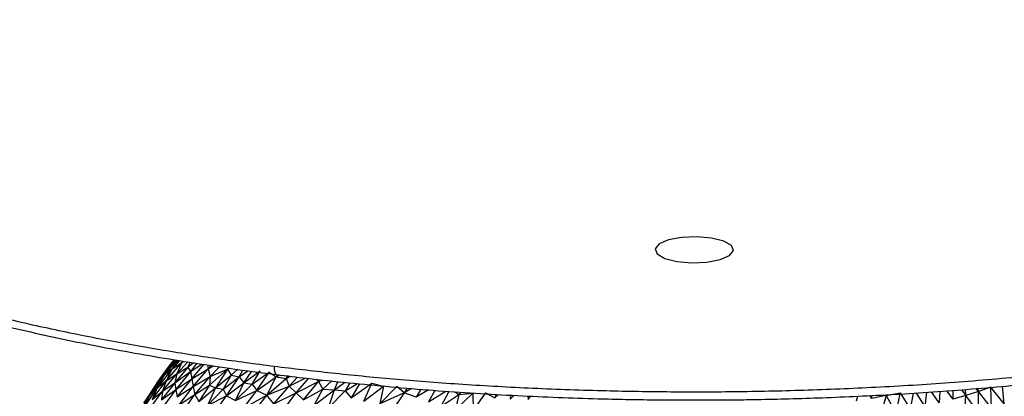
# Paper-space layout '_Dimétrica' of a CAD drawing. Header units: millimetres. Extents: x -212 to 188, y -228 to 468.
# Tile 19 of 24: x -126 to 40, y 110 to 173. Entities that reach past the tile are written whole.
import ezdxf

# ---------------------------------------------------------------- set-up
doc = ezdxf.new("R2010")
doc.units = ezdxf.units.MM

psp = doc.layouts.new('_Dimétrica')

# ---------------------------------------------------------------- linework, layer by layer
at = {"color": 7, "linetype": 'Continuous', "lineweight": 25}
for p, q in [((-100.58, 114.66), (-102.55, 111.93)), ((-100.66, 114.64), (-102.55, 111.93)), ((-102.55, 111.97), (-100.66, 114.64)), ((-99.95, 114.41), (-102.5, 111.18)), ((-99.45, 115.91), (-101.24, 113.42)), ((-99.2, 115.87), (-101.24, 113.42)), ((-100.58, 114.66), (-101.24, 113.42)), ((-101.24, 113.42), (-99.95, 114.41)), ((-100.97, 112.38), (-98.31, 115.49)), ((-99.95, 114.41), (-100.97, 112.38)), ((-100.66, 114.64), (-99.64, 115.94)), ((-100.66, 114.64), (-100.58, 114.66)), ((-99.61, 115.94), (-100.58, 114.66)), ((-100.58, 114.66), (-99.53, 115.92)), ((-99.08, 115.85), (-99.95, 114.41)), ((-98.72, 115.79), (-99.95, 114.41)), ((-99.95, 114.41), (-98.31, 115.49)), ((-97.31, 114.68), (-99.52, 112.05)), ((-99.19, 113.57), (-97.3, 115.56)), ((-98.31, 115.49), (-99.19, 113.57)), ((-99.19, 113.57), (-97.31, 114.68)), ((-98.19, 115.7), (-98.31, 115.49)), ((-98.31, 115.49), (-98.12, 115.69)), ((-98.31, 115.49), (-97.98, 115.66)), ((-96.91, 115.5), (-97.31, 114.68)), ((-97.31, 114.68), (-96.41, 115.42)), ((-97.31, 114.68), (-96.9, 113.94)), ((-95.8, 115.33), (-96.9, 113.94)), ((-96.9, 113.94), (-94.97, 115.2)), ((-96.68, 112.73), (-94.66, 115.16)), ((-96.68, 112.73), (-93.88, 114.43)), ((-96.41, 111.45), (-93.88, 114.43)), ((-94.03, 115.06), (-93.88, 114.43)), ((-93.88, 114.43), (-93.38, 114.96)), ((-93.88, 114.43), (-92.94, 114.9)), ((-93.88, 114.43), (-93.59, 113.12)), ((-93.68, 111.63), (-90.66, 114.36)), ((-93.59, 113.12), (-92.01, 114.75)), ((-93.59, 113.12), (-90.66, 114.36)), ((-90.66, 114.36), (-92.68, 111.18)), ((-90.69, 114.56), (-90.66, 114.36)), ((-90.66, 114.36), (-90.49, 114.53)), ((-90.66, 114.36), (-90.32, 114.51)), ((-90.66, 114.36), (-90.01, 113.33)), ((-101.24, 113.42), (-103.8, 109.87)), ((-102.55, 111.93), (-101.24, 113.42)), ((-101.24, 113.42), (-102.5, 111.18)), ((-101.57, 110.62), (-99.19, 113.57)), ((-100.97, 112.38), (-99.19, 113.57)), ((-99.52, 112.05), (-96.9, 113.94)), ((-99.19, 113.57), (-99.52, 112.05)), ((-96.9, 113.94), (-99.34, 110.91)), ((-99.34, 110.91), (-96.68, 112.73)), ((-99.1, 109.67), (-96.68, 112.73)), ((-96.9, 113.94), (-96.68, 112.73)), ((-96.68, 112.73), (-96.41, 111.45)), ((-96.41, 111.45), (-93.59, 113.12)), ((-96.16, 110.06), (-93.59, 113.12)), ((-93.59, 113.12), (-93.68, 111.63)), ((-92.68, 111.18), (-90.01, 113.33)), ((-90.01, 113.33), (-91.36, 111.01)), ((-91.36, 111.01), (-88.67, 113.08)), ((-90.83, 109.88), (-88.67, 113.08)), ((-90.01, 113.33), (-88.92, 114.32)), ((-90.01, 113.33), (-88.67, 113.08)), ((-88.67, 113.08), (-88.07, 114.2)), ((-88.67, 113.08), (-87.24, 114.09)), ((-88.67, 113.08), (-87.92, 112.05)), ((-87.92, 112.05), (-85.13, 114.08)), ((-87.92, 112.05), (-86.54, 113.99)), ((-86.49, 111.8), (-85.13, 114.08)), ((-86.49, 111.8), (-83.62, 113.86)), ((-85.73, 110.76), (-83.62, 113.86)), ((-85.73, 110.76), (-82.44, 113.05)), ((-84.03, 109.97), (-82.44, 113.05)), ((-84.03, 109.97), (-80.78, 112.79)), ((-83.62, 113.86), (-82.44, 113.05)), ((-82.44, 113.05), (-82.19, 113.42)), ((-82.44, 113.05), (-81.92, 113.39)), ((-82.44, 113.05), (-80.78, 112.79)), ((-80.78, 112.79), (-80.48, 113.21)), ((-80.78, 112.79), (-80.08, 113.17)), ((-80.78, 112.79), (-80.25, 111.49)), ((-80.25, 111.49), (-78.89, 113.02)), ((-80.25, 111.49), (-77.56, 112.86)), ((-79.08, 110.36), (-77.02, 112.79)), ((-102.5, 111.18), (-104.8, 107.86)), ((-102.55, 111.97), (-104.72, 108.66)), ((-102.55, 111.93), (-104.72, 108.66)), ((-102.55, 111.93), (-103.8, 109.87)), ((-103.8, 109.87), (-102.5, 111.18)), ((-103.32, 109.25), (-100.97, 112.38)), ((-102.5, 111.18), (-103.32, 109.25)), ((-102.55, 111.97), (-102.55, 111.93)), ((-102.5, 111.18), (-100.97, 112.38)), ((-99.52, 112.05), (-101.74, 109.16)), ((-100.97, 112.38), (-101.57, 110.62)), ((-101.57, 110.62), (-99.52, 112.05)), ((-99.52, 112.05), (-99.34, 110.91)), ((-99.1, 109.67), (-96.41, 111.45)), ((-98.77, 108.36), (-96.41, 111.45)), ((-96.41, 111.45), (-96.16, 110.06)), ((-96.16, 110.06), (-93.68, 111.63)), ((-93.68, 111.63), (-95.47, 108.9)), ((-95.47, 108.9), (-92.68, 111.18)), ((-92.68, 111.18), (-94.04, 108.21)), ((-93.68, 111.63), (-92.68, 111.18)), ((-92.68, 111.18), (-91.36, 111.01)), ((-90.83, 109.88), (-87.92, 112.05)), ((-89.31, 109.06), (-87.92, 112.05)), ((-89.31, 109.06), (-86.49, 111.8)), ((-87.92, 112.05), (-86.49, 111.8)), ((-86.49, 111.8), (-85.73, 110.76)), ((-84.03, 109.97), (-80.25, 111.49)), ((-82.86, 108.51), (-80.25, 111.49)), ((-80.25, 111.49), (-79.08, 110.36)), ((-79.08, 110.36), (-75.32, 112.29)), ((-77.84, 109.2), (-75.32, 112.29)), ((-75.71, 112.65), (-75.32, 112.29)), ((-75.32, 112.29), (-75.06, 112.58)), ((-75.32, 112.29), (-74.71, 112.54)), ((-75.32, 112.29), (-74.62, 110.99)), ((-74.62, 110.99), (-73.1, 112.37)), ((-72.67, 110.89), (-72.09, 112.26)), ((-72.67, 110.89), (-70.96, 112.13)), ((-70.05, 112.04), (-70.87, 110.68)), ((-70.87, 110.68), (-68.78, 111.92)), ((-69.83, 109.55), (-66.37, 111.99)), ((-68.43, 111.88), (-69.83, 109.55)), ((-67.72, 108.98), (-66.37, 111.99)), ((-67.72, 108.98), (-64.38, 111.47)), ((-66.37, 111.99), (-64.38, 111.47)), ((-64.38, 111.47), (-65.04, 108.54)), ((-62.15, 111.45), (-65.04, 108.54)), ((-60.91, 110.39), (-62.15, 111.45)), ((-60.4, 111.15), (-60.91, 110.39)), ((-59.67, 111.1), (-60.91, 110.39)), ((35.74, 110.61), (35.35, 111.07)), ((35.74, 110.61), (35.69, 111.1)), ((37.78, 111.32), (35.74, 110.61)), ((37.93, 107.78), (37.78, 111.32)), ((40.06, 108.52), (37.78, 111.32)), ((40.06, 108.52), (39.78, 111.46)), ((-103.8, 109.87), (-105.98, 106.43)), ((-103.8, 109.87), (-104.8, 107.86)), ((-104.72, 108.66), (-103.8, 109.87)), ((-103.76, 107.6), (-101.57, 110.62)), ((-103.32, 109.25), (-101.57, 110.62)), ((-101.74, 109.16), (-99.34, 110.91)), ((-101.57, 110.62), (-101.74, 109.16)), ((-99.34, 110.91), (-101.61, 107.87)), ((-99.34, 110.91), (-99.1, 109.67)), ((-98.77, 108.36), (-96.16, 110.06)), ((-98.22, 107.09), (-96.16, 110.06)), ((-96.16, 110.06), (-95.47, 108.9)), ((-94.04, 108.21), (-91.36, 111.01)), ((-94.04, 108.21), (-90.83, 109.88)), ((-92.9, 106.93), (-90.83, 109.88)), ((-91.36, 111.01), (-90.83, 109.88)), ((-90.83, 109.88), (-89.31, 109.06)), ((-89.31, 109.06), (-85.73, 110.76)), ((-87.97, 107.79), (-85.73, 110.76)), ((-87.97, 107.79), (-84.03, 109.97)), ((-86.53, 106.65), (-84.03, 109.97)), ((-85.73, 110.76), (-84.03, 109.97)), ((-82.86, 108.51), (-84.03, 109.97)), ((-82.86, 108.51), (-79.08, 110.36)), ((-81.42, 107.3), (-79.08, 110.36)), ((-79.08, 110.36), (-77.84, 109.2)), ((-77.84, 109.2), (-74.62, 110.99)), ((-76.06, 108.31), (-74.62, 110.99)), ((-76.06, 108.31), (-72.67, 110.89)), ((-74.62, 110.99), (-72.67, 110.89)), ((-73.66, 107.84), (-72.67, 110.89)), ((-70.87, 110.68), (-73.66, 107.84)), ((-72.67, 110.89), (-70.87, 110.68)), ((-70.87, 110.68), (-69.83, 109.55)), ((-60.91, 110.39), (-65.04, 108.54)), ((-60.91, 110.39), (-62.91, 107.43)), ((-58.92, 109.62), (-60.91, 110.39)), ((-58.1, 110.97), (-58.92, 109.62)), ((-56.82, 110.86), (-58.92, 109.62)), ((-55.74, 110.78), (-56.81, 108.87)), ((-56.81, 108.87), (-53.9, 110.65)), ((-53.4, 110.61), (-54.75, 108.05)), ((-54.75, 108.05), (-51.7, 110.1)), ((-52.33, 110.54), (-51.7, 110.1)), ((-52.27, 107.52), (-49.39, 110.29)), ((-51.7, 110.1), (-52.27, 107.52)), ((-51.4, 110.48), (-51.7, 110.1)), ((-51.7, 110.1), (-49.39, 110.29)), ((-49.39, 110.29), (-49.3, 107.44)), ((-47.25, 110.38), (-49.3, 107.44)), ((-47.25, 110.38), (-45.64, 109.52)), ((-45.48, 110.11), (-45.64, 109.52)), ((-45.64, 109.52), (-45.03, 110.08)), ((-43.03, 109.97), (-43.1, 109.29)), ((-42.46, 109.94), (-43.1, 109.29)), ((-40.13, 109.83), (-40.04, 109.23)), ((-40.04, 109.23), (-39.66, 109.81)), ((15.22, 109.02), (15.45, 109.8)), ((17.73, 109.44), (17.47, 109.9)), ((17.73, 109.44), (17.84, 109.92)), ((20.18, 109.9), (17.73, 109.44)), ((20.18, 109.9), (19.23, 106.55)), ((20.18, 109.9), (22.57, 110.39)), ((20.18, 109.9), (21.8, 107.02)), ((22.52, 110.17), (21.8, 107.02)), ((22.57, 110.39), (24.3, 107.54)), ((24.3, 107.54), (24.79, 110.32)), ((26.74, 108.09), (25.26, 110.35)), ((26.74, 108.09), (27.03, 110.46)), ((29.11, 108.67), (27.82, 110.51)), ((29.24, 110.61), (29.11, 108.67)), ((30.35, 110.69), (31.4, 109.28)), ((31.42, 110.78), (31.4, 109.28)), ((33.61, 109.93), (31.4, 109.28)), ((32.86, 110.88), (33.61, 109.93)), ((33.4, 106.4), (33.61, 109.93)), ((33.61, 109.93), (33.57, 110.94)), ((35.74, 110.61), (33.61, 109.93)), ((35.71, 107.07), (33.61, 109.93)), ((35.71, 107.07), (35.74, 110.61)), ((37.93, 107.78), (35.74, 110.61))]:
    psp.add_line(p, q, dxfattribs=at)
at = {"color": 7, "linetype": 'Continuous', "flags": 128}
psp.add_lwpolyline([(-5.52, 134.29), (-5.86, 135.14), (-7.15, 135.89), (-9.19, 136.41), (-11.68, 136.63), (-14.23, 136.52), (-16.46, 136.09), (-18.02, 135.41), (-18.69, 134.58), (-18.35, 133.73), (-17.06, 132.98), (-15.02, 132.46), (-12.53, 132.24), (-9.98, 132.35), (-7.75, 132.78), (-6.19, 133.46), (-5.52, 134.29)], dxfattribs=at)
at = {"color": 7, "linetype": 'Continuous', "lineweight": 25}
for points, knots in [([(-211.65, 172.64), (-211.6, 172.32), (-211.4, 171.14), (-210.78, 169.1), (-209.78, 166.52), (-208.48, 163.96), (-206.9, 161.43), (-205.04, 158.92), (-202.92, 156.44), (-200.52, 154), (-197.86, 151.6), (-194.94, 149.24), (-191.76, 146.93), (-188.34, 144.66), (-184.67, 142.45), (-180.76, 140.28), (-176.62, 138.17), (-172.25, 136.12), (-167.67, 134.13), (-162.86, 132.2), (-157.85, 130.33), (-152.63, 128.53), (-147.22, 126.8), (-141.63, 125.14), (-135.85, 123.55), (-129.91, 122.03), (-123.8, 120.59), (-117.54, 119.23), (-111.13, 117.95), (-104.6, 116.75), (-97.94, 115.64), (-91.16, 114.61), (-85.96, 113.88), (-82.99, 113.52), (-82.35, 113.44)], [0, 0, 0, 0, 0.0115201, 0.0433872, 0.0754359, 0.1076794, 0.1401026, 0.1726733, 0.2053539, 0.2381094, 0.2709114, 0.3037387, 0.3365745, 0.369408, 0.4022351, 0.4350533, 0.4678613, 0.5006587, 0.5334453, 0.5662212, 0.5989865, 0.6317412, 0.6644853, 0.6972184, 0.7299399, 0.7626488, 0.795344, 0.8280234, 0.8606847, 0.8933243, 0.9259376, 0.9585179, 0.9910559, 1, 1, 1, 1]), ([(-82.82, 114.8), (-86, 115.21), (-92.52, 116.07), (-102.27, 117.61), (-112.25, 119.41), (-122.39, 121.49), (-132.01, 123.75), (-141.06, 126.15), (-149.52, 128.67), (-157.84, 131.44), (-165.94, 134.49), (-173.74, 137.81), (-181.13, 141.43), (-188.01, 145.32), (-194.26, 149.49), (-199.76, 153.93), (-204.42, 158.62), (-208.06, 163.53), (-210.59, 168.34), (-211.3, 171.51), (-211.62, 172.97)], [0, 0, 0, 0, 0.044723, 0.091735, 0.141142, 0.193046, 0.247544, 0.295003, 0.344363, 0.395658, 0.448909, 0.504124, 0.561299, 0.62041, 0.681414, 0.744248, 0.808825, 0.875034, 0.942741, 1, 1, 1, 1]), ([(187.38, 173.14), (187.18, 171.98), (186.65, 168.99), (184.28, 164.21), (180.44, 158.83), (175.19, 153.56), (168.66, 148.45), (160.91, 143.56), (152.03, 138.93), (142.15, 134.61), (131.39, 130.62), (119.9, 126.98), (107.84, 123.73), (95.34, 120.85), (82.55, 118.36), (69.62, 116.25), (56.65, 114.5), (43.76, 113.09), (31.05, 112.01), (18.6, 111.24), (6.47, 110.74), (-5.27, 110.49), (-16.59, 110.47), (-28.15, 110.67), (-39.85, 111.09), (-51.59, 111.76), (-62.63, 112.62), (-73.01, 113.62), (-79.6, 114.41), (-82.82, 114.8)], [0, 0, 0, 0, 0.027981, 0.072012, 0.116348, 0.160838, 0.205328, 0.249663, 0.293695, 0.337278, 0.380277, 0.422568, 0.464039, 0.504592, 0.544146, 0.582632, 0.619997, 0.656202, 0.691222, 0.725042, 0.757658, 0.789076, 0.81931, 0.848379, 0.881758, 0.91355, 0.943812, 0.972607, 1, 1, 1, 1]), ([(-12.11, 109.16), (-9.45, 109.17), (-5.7, 109.18), (-0.15, 109.27), (4.64, 109.38), (10.33, 109.57), (16.31, 109.83), (22.55, 110.16), (28.95, 110.57), (35.47, 111.07), (42.05, 111.65), (48.66, 112.32), (55.27, 113.07), (61.86, 113.9), (68.4, 114.82), (74.87, 115.82), (81.26, 116.91), (87.55, 118.07), (93.73, 119.32), (99.78, 120.64), (105.7, 122.03), (111.47, 123.5), (117.09, 125.04), (122.53, 126.65), (127.8, 128.33), (132.89, 130.07), (137.78, 131.87), (142.48, 133.73), (146.97, 135.64), (151.25, 137.61), (155.31, 139.64), (159.16, 141.71), (162.77, 143.82), (166.16, 145.99), (169.32, 148.19), (172.24, 150.44), (174.92, 152.72), (177.37, 155.04), (179.56, 157.4), (181.51, 159.8), (183.21, 162.23), (184.66, 164.69), (185.86, 167.18), (186.77, 169.71), (187.31, 171.59), (187.45, 172.64), (187.48, 172.83)], [0, 0, 0, 0, 0.026469, 0.037395, 0.055502, 0.074324, 0.094522, 0.115598, 0.13735, 0.159616, 0.182281, 0.205261, 0.228491, 0.251921, 0.275513, 0.299235, 0.323063, 0.346975, 0.370955, 0.394988, 0.419062, 0.443166, 0.467291, 0.491429, 0.515573, 0.539716, 0.563854, 0.587981, 0.612094, 0.636189, 0.660262, 0.684312, 0.708337, 0.732336, 0.756309, 0.780254, 0.804174, 0.828066, 0.85193, 0.875766, 0.899576, 0.923365, 0.947145, 0.970942, 0.994796, 1, 1, 1, 1]), ([(-82.82, 114.8), (-82.81, 114.56), (-82.79, 114.21), (-82.7, 113.85), (-82.61, 113.62), (-82.49, 113.49), (-82.41, 113.42), (-82.35, 113.44), (-82.35, 113.44)], [0, 0, 0, 0, 0.3124001, 0.4793284, 0.6488067, 0.8172707, 0.9812805, 1, 1, 1, 1]), ([(-82.35, 113.44), (-80.67, 113.23), (-76.68, 112.73), (-70.29, 112.05), (-63.2, 111.37), (-56.08, 110.78), (-48.97, 110.29), (-41.95, 109.89), (-35.08, 109.59), (-28.98, 109.39), (-23.6, 109.26), (-18.19, 109.18), (-14.36, 109.16), (-12.11, 109.16)], [0, 0, 0, 0, 0.074858, 0.177917, 0.280627, 0.382807, 0.484129, 0.583903, 0.680429, 0.773772, 0.839942, 0.905837, 1, 1, 1, 1])]:
    psp.add_open_spline(points, degree=3, knots=knots, dxfattribs=at)

doc.saveas('drawing.dxf')
